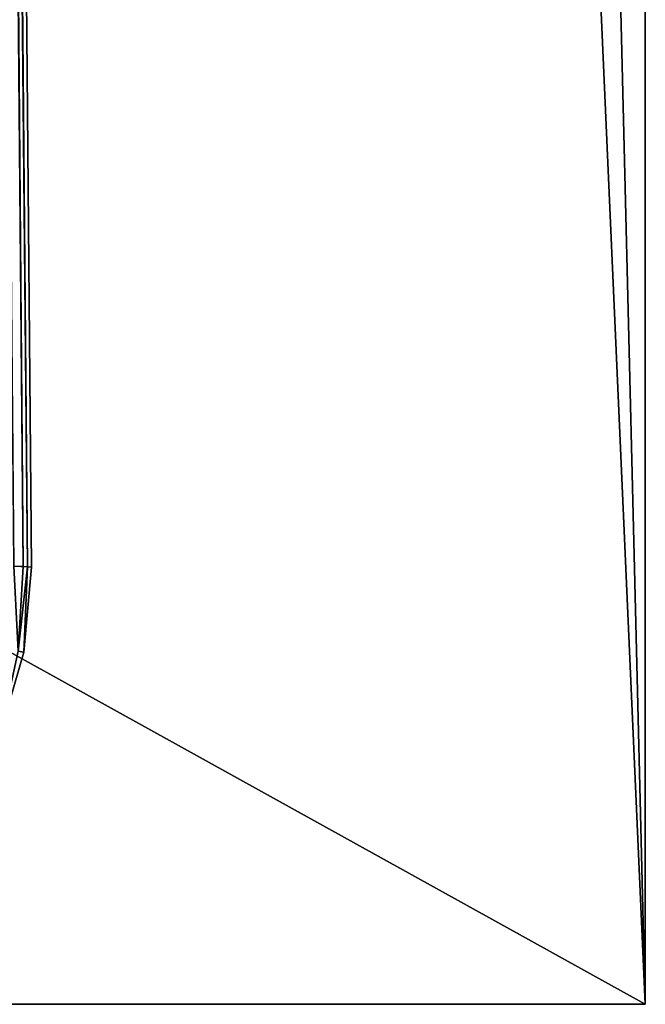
# Model space of a CAD drawing. Header units: millimetres. Extents: x -72 to 72, y -72 to 72.
# Tile 53 of 65: x 71.779 to 72.5, y -72.5 to -71.364. Entities that reach past the tile are written whole.
import ezdxf

# ---------------------------------------------------------------- set-up
doc = ezdxf.new("R2010")
doc.units = ezdxf.units.MM
doc.header["$LTSCALE"] = 65.185185
for name, color, linetype in [('106', 7, 'CONTINUOUS'), ('107', 7, 'CONTINUOUS'), ('137', 7, 'CONTINUOUS'), ('138', 7, 'CONTINUOUS'), ('139', 7, 'CONTINUOUS'), ('140', 7, 'CONTINUOUS'), ('62', 7, 'CONTINUOUS'), ('76', 7, 'CONTINUOUS'), ('84', 7, 'CONTINUOUS'), ('85', 7, 'CONTINUOUS')]:
    doc.layers.add(name, color=color, linetype=linetype)

msp = doc.modelspace()

# ---------------------------------------------------------------- linework, layer by layer
at = {"layer": '106', "color": 18, "linetype": 'Continuous', "true_color": 0x640303}
for points in [[(71.7768, -72.0926, 8.1259), (71.7719, -71.9946, 8.0662), (71.7827, -71.9949, 8.1102), (71.7768, -72.0926, 8.1259)], [(71.7874, -71.9951, 8.1378), (71.7768, -72.0926, 8.1259), (71.7827, -71.9949, 8.1102), (71.7874, -71.9951, 8.1378)], [(71.7874, -71.9951, 8.1378), (71.7835, -72.0938, 8.2077), (71.7768, -72.0926, 8.1259), (71.7874, -71.9951, 8.1378)], [(71.7923, -71.9956, 8.2077), (71.7835, -72.0938, 8.2077), (71.7874, -71.9951, 8.1378), (71.7923, -71.9956, 8.2077)], [(71.7835, -72.0938, 8.2077), (71.7555, -72.1883, 8.2077), (71.7768, -72.0926, 8.1259), (71.7835, -72.0938, 8.2077)]]:
    msp.add_3dface(points, dxfattribs=at)
at = {"layer": '107', "color": 18, "linetype": 'Continuous', "true_color": 0x640303}
for points in [[(71.5043, -38.9956, 8.4957), (71.7827, -71.9949, 8.1102), (71.4947, -38.9949, 8.3981), (71.5043, -38.9956, 8.4957)], [(71.7827, -71.9949, 8.1102), (71.7719, -71.9946, 8.0662), (71.4947, -38.9949, 8.3981), (71.7827, -71.9949, 8.1102)], [(71.5043, -38.9956, 8.4957), (71.7923, -71.9956, 8.2077), (71.7874, -71.9951, 8.1378), (71.5043, -38.9956, 8.4957)], [(71.5043, -38.9956, 8.4957), (71.7874, -71.9951, 8.1378), (71.7827, -71.9949, 8.1102), (71.5043, -38.9956, 8.4957)]]:
    msp.add_3dface(points, dxfattribs=at)
at = {"layer": '137', "color": 7, "linetype": 'Continuous'}
for points in [[(72.5, -72.5), (-72.5, -72.5), (72.5, 72.5), (72.5, -72.5)], [(72.5, 72.5), (-72.5, -72.5), (-72.5, 72.5), (72.5, 72.5)]]:
    msp.add_3dface(points, dxfattribs=at)
at = {"layer": '138', "color": 7, "linetype": 'Continuous'}
for points in [[(72.5, -72.5, 8), (72.5, 72.5, 8), (69, 69, 8), (72.5, -72.5, 8)], [(69, 6, 8), (72.5, -72.5, 8), (69, 69, 8), (69, 6, 8)], [(-72.5, -72.5, 8), (72.5, -72.5, 8), (-69, 6, 8), (-72.5, -72.5, 8)], [(-69, 6, 8), (72.5, -72.5, 8), (69, 6, 8), (-69, 6, 8)]]:
    msp.add_3dface(points, dxfattribs=at)
at = {"layer": '139', "color": 7, "linetype": 'Continuous'}
for points in [[(-72.5, -72.5), (72.5, -72.5), (-72.5, -72.5, 8), (-72.5, -72.5)], [(-72.5, -72.5, 8), (72.5, -72.5), (72.5, -72.5, 8), (-72.5, -72.5, 8)]]:
    msp.add_3dface(points, dxfattribs=at)
at = {"layer": '140', "color": 7, "linetype": 'Continuous'}
for points in [[(72.5, -72.5), (72.5, 72.5), (72.5, -72.5, 8), (72.5, -72.5)], [(72.5, 72.5), (72.5, 72.5, 8), (72.5, -72.5, 8), (72.5, 72.5)]]:
    msp.add_3dface(points, dxfattribs=at)
at = {"layer": '62', "color": 18, "linetype": 'Continuous', "true_color": 0x640303}
for points in [[(71.5043, -38.9956, 29.5043), (71.7923, -71.9956, 29.7923), (71.5043, -38.9956, 8.4957), (71.5043, -38.9956, 29.5043)], [(71.5043, -38.9956, 8.4957), (71.7923, -71.9956, 29.7923), (71.7923, -71.9956, 8.2077), (71.5043, -38.9956, 8.4957)]]:
    msp.add_3dface(points, dxfattribs=at)
at = {"layer": '76', "color": 18, "linetype": 'Continuous', "true_color": 0x640303}
for points in [[(71.7923, -71.9956, 8.2077), (71.7923, -71.9956, 29.7923), (71.7835, -72.0938, 29.7923), (71.7923, -71.9956, 8.2077)], [(71.7923, -71.9956, 8.2077), (71.7835, -72.0938, 29.7923), (71.7835, -72.0938, 8.2077), (71.7923, -71.9956, 8.2077)], [(71.7835, -72.0938, 29.7923), (71.7555, -72.1883, 29.7923), (71.7835, -72.0938, 8.2077), (71.7835, -72.0938, 29.7923)], [(71.7835, -72.0938, 8.2077), (71.7555, -72.1883, 29.7923), (71.7555, -72.1883, 8.2077), (71.7835, -72.0938, 8.2077)]]:
    msp.add_3dface(points, dxfattribs=at)
at = {"layer": '84', "color": 18, "linetype": 'Continuous', "true_color": 0x640303}
for points in [[(71.4947, -38.9949, 29.6019), (71.4828, -38.9946, 29.6494), (71.7827, -71.9949, 29.8898), (71.4947, -38.9949, 29.6019)], [(71.7827, -71.9949, 29.8898), (71.4828, -38.9946, 29.6494), (71.7719, -71.9946, 29.9338), (71.7827, -71.9949, 29.8898)], [(71.5019, -38.9952, 29.5533), (71.4947, -38.9949, 29.6019), (71.7874, -71.9951, 29.8622), (71.5019, -38.9952, 29.5533)], [(71.7874, -71.9951, 29.8622), (71.4947, -38.9949, 29.6019), (71.7827, -71.9949, 29.8898), (71.7874, -71.9951, 29.8622)], [(71.7923, -71.9956, 29.7923), (71.5043, -38.9956, 29.5043), (71.5019, -38.9952, 29.5533), (71.7923, -71.9956, 29.7923)], [(71.7923, -71.9956, 29.7923), (71.5019, -38.9952, 29.5533), (71.7874, -71.9951, 29.8622), (71.7923, -71.9956, 29.7923)]]:
    msp.add_3dface(points, dxfattribs=at)
at = {"layer": '85', "color": 18, "linetype": 'Continuous', "true_color": 0x640303}
for points in [[(71.7874, -71.9951, 29.8622), (71.7827, -71.9949, 29.8898), (71.7719, -71.9946, 29.9338), (71.7874, -71.9951, 29.8622)], [(71.7874, -71.9951, 29.8622), (71.7719, -71.9946, 29.9338), (71.7768, -72.0926, 29.8741), (71.7874, -71.9951, 29.8622)], [(71.7835, -72.0938, 29.7923), (71.7874, -71.9951, 29.8622), (71.7768, -72.0926, 29.8741), (71.7835, -72.0938, 29.7923)], [(71.7835, -72.0938, 29.7923), (71.7923, -71.9956, 29.7923), (71.7874, -71.9951, 29.8622), (71.7835, -72.0938, 29.7923)], [(71.7555, -72.1883, 29.7923), (71.7835, -72.0938, 29.7923), (71.7768, -72.0926, 29.8741), (71.7555, -72.1883, 29.7923)]]:
    msp.add_3dface(points, dxfattribs=at)

doc.saveas('drawing.dxf')
